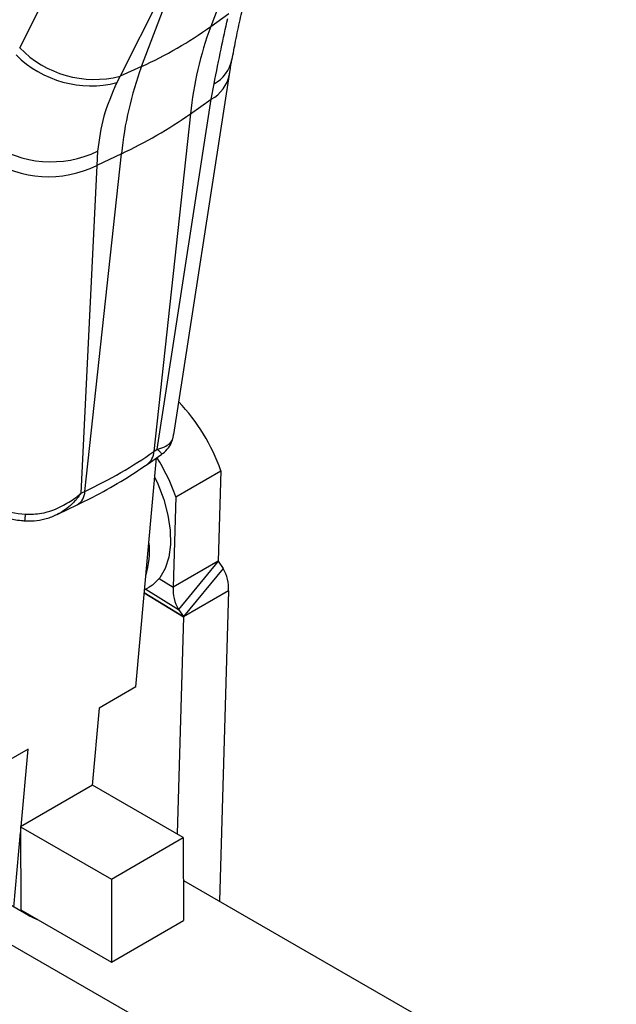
# Model space of a CAD drawing. Extents: x 144 to 818, y 5 to 576.
# Tile 47 of 49: x 720 to 798, y 346 to 475. Entities that reach past the tile are written whole.
import ezdxf

# ---------------------------------------------------------------- set-up
doc = ezdxf.new("R2010")
doc.units = 0
doc.header["$LTSCALE"] = 2
doc.layers.get('0').update_dxf_attribs({"linetype": 'CONTINUOUS'})

msp = doc.modelspace()

# ---------------------------------------------------------------- linework, layer by layer
at = {"color": 7, "linetype": 'CONTINUOUS'}
for p, q in [((751.1216, 490.319), (744.9702, 474.0566)), ((719.8861, 471.2713), (728.7211, 488.7627)), ((741.9046, 485.0142), (733.0696, 467.5229)), ((735.8881, 468.8136), (742.0396, 485.076)), ((744.9702, 474.0566), (747.3599, 475.7725)), ((735.8881, 468.8136), (733.0696, 467.5229)), ((733.0696, 467.5229), (732.6444, 466.6886)), ((740.1251, 420.5053), (747.4334, 467.77)), ((745.0434, 464.4995), (745.4051, 466.5235)), ((737.9397, 418.5583), (745.0434, 464.4995)), ((742.3283, 462.5987), (745.0434, 464.4995)), ((742.3283, 462.5987), (737.5189, 418.2644)), ((730.1213, 457.7004), (730.0145, 455.8235)), ((728.4368, 413.0214), (733.2462, 457.3557)), ((733.2462, 457.3557), (730.0145, 455.8235)), ((730.0145, 455.8235), (727.9356, 412.7831)), ((736.6255, 416.5766), (738.5723, 417.9363)), ((737.5189, 418.2644), (737.9397, 418.5583)), ((735.1212, 387.3623), (737.8701, 417.4458)), ((740.3918, 412.333), (746.2999, 415.7437)), ((746.2999, 415.7437), (745.957, 403.8933)), ((727.9356, 412.7831), (728.4368, 413.0214)), ((740.3918, 412.333), (740.0489, 400.4827)), ((724.8772, 410.0532), (727.4492, 411.2763)), ((745.957, 403.8933), (740.0489, 400.4827)), ((745.9658, 403.8568), (740.7522, 397.5497)), ((745.9658, 403.8568), (746.6044, 402.9163)), ((746.6044, 402.9163), (741.3908, 396.6092)), ((736.2862, 400.1116), (736.8848, 400.4572)), ((747.3077, 399.9834), (741.3996, 396.5727)), ((747.3077, 399.9834), (746.1288, 359.2388)), ((740.7522, 397.5497), (741.3908, 396.6092)), ((741.3996, 396.5727), (740.575, 368.074)), ((735.1212, 387.3623), (730.3204, 384.5908)), ((730.3204, 384.5908), (729.3916, 374.426)), ((721.0163, 379.2197), (716.2154, 376.4482)), ((720.0875, 369.0549), (721.0163, 379.2197)), ((729.466, 374.469), (720.0131, 369.0119)), ((741.3752, 367.6134), (729.466, 374.469)), ((720.0131, 369.0119), (731.9223, 362.1563)), ((720.0131, 369.0119), (720.0264, 358.0884)), ((719.1214, 358.4807), (720.014, 368.2505)), ((731.9223, 362.1563), (741.3752, 367.6134)), ((741.3752, 367.6134), (741.3885, 356.6898)), ((721.0313, 357.3812), (711.9464, 362.611)), ((731.9223, 362.1563), (731.9356, 351.2328)), ((741.382, 361.9712), (798.2385, 329.2412)), ((720.0264, 358.0884), (731.9356, 351.2328)), ((711.7999, 357.5464), (786.1595, 314.7405)), ((721.0313, 357.3812), (722.1763, 356.8508)), ((731.9356, 351.2328), (741.3885, 356.6898))]:
    msp.add_line(p, q, dxfattribs=at)
at = {"color": 8, "linetype": 'CONTINUOUS'}
for p, q in [((738.217, 401.6097), (740.0489, 400.4827)), ((736.2522, 399.7396), (741.3996, 396.5727)), ((736.2549, 399.7691), (741.3908, 396.6092)), ((736.442, 400.2015), (740.7522, 397.5497))]:
    msp.add_line(p, q, dxfattribs=at)
at = {"color": 7, "linetype": 'CONTINUOUS', "flags": 128}
msp.add_lwpolyline([(737.6335, 414.8568), (738.0122, 414.0459), (738.8069, 411.986), (739.3626, 409.9349), (739.664, 407.9486), (739.703, 406.0812), (739.4785, 404.3837), (738.9967, 402.9023), (738.2706, 401.6775), (737.3201, 400.7427), (736.8848, 400.4572)], dxfattribs=at)
at = {"color": 7, "linetype": 'CONTINUOUS'}
for centre, radius, start, end in [((713.3875, 518.2778), 54.3413, 294.460223, 305.5344), ((788.7159, 457.9365), 46.6212, 159.771337, 174.260745), ((729.7387, 480.866), 13.7526, 224.240041, 284.016171), ((729.2472, 480.196), 13.9281, 225.125566, 284.117182), ((779.6338, 452.6935), 46.6212, 159.771337, 174.260745), ((706.6288, 513.951), 62.5421, 295.18811, 304.806513), ((724.0045, 470.3551), 14.0555, 235.120975, 295.79742), ((723.6597, 468.7008), 14.36, 236.932894, 296.265538), ((722.1101, 407.2195), 25.6477, 19.411831, 43.258699), ((715.9302, 403.6573), 25.9546, 19.527907, 32.15251), ((725.6951, 405.1803), 11.239, 343.152072, 6.406377), ((746.0186, 403.8888), 0.0618, 175.803553, 211.16107), ((742.3575, 400.3472), 4.9635, 355.796379, 31.171279), ((744.9991, 400.1188), 4.9635, 175.796444, 211.171214), ((741.338, 396.5773), 0.0618, 355.796099, 31.163837)]:
    msp.add_arc(centre, radius, start, end, dxfattribs=at)
at = {"color": 8, "linetype": 'CONTINUOUS'}
for centre, radius, start, end in [((743.0236, 470.7589), 4.859, 299.348875, 347.367004), ((742.7751, 468.6657), 4.7437, 298.566049, 349.116342), ((735.2851, 418.3664), 2.2361, 306.797267, 357.384449), ((726.412, 413.0152), 2.0248, 300.814985, 0.175052), ((710.0656, 410.716), 10.6044, 351.621616, 356.283184)]:
    msp.add_arc(centre, radius, start, end, dxfattribs=at)
at = {"color": 7, "linetype": 'CONTINUOUS'}
for centre, major_axis, ratio, start_param, end_param in [((681.3312, 451.503), (73.3757, -6.7947), 0.63256055, 5.46654136, 5.64107428), ((721.1415, 416.7768), (10.4959, -0.8386), 0.64260357, 3.97479784, 4.71668573)]:
    msp.add_ellipse(centre, major_axis=major_axis, ratio=ratio, start_param=start_param, end_param=end_param, dxfattribs=at)
for points, knots in [([(747.7681, 469.6943), (747.9276, 470.5227), (748.2828, 472.3675), (748.8289, 474.9556), (749.3373, 477.245), (749.6378, 478.4914), (749.758, 478.9903)], [0, 0, 0, 0, 0.23357468, 0.52018648, 0.80798027, 1, 1, 1, 1]), ([(745.4051, 466.5235), (745.7224, 468.1035), (746.364, 471.2984), (746.9194, 473.8179), (747.2002, 475.0915)], [0, 0, 0, 0, 0.49452592, 1, 1, 1, 1]), ([(747.4334, 467.77), (747.4592, 467.9343), (747.5622, 468.5913), (747.6801, 469.233), (747.7684, 469.7142)], [0, 0, 0, 0, 0.25014296, 1, 1, 1, 1]), ([(732.6444, 466.6886), (732, 465.2307), (730.6969, 462.2823), (730.3146, 459.239), (730.1213, 457.7004)], [0, 0, 0, 0, 0.49444499, 1, 1, 1, 1]), ([(738.5621, 417.9513), (738.6114, 417.9787), (738.9481, 418.1652), (739.4765, 418.7717), (739.9692, 419.656), (740.0706, 420.284), (740.1145, 420.5564)], [0, 0, 0, 0, 0.05641436, 0.38507042, 0.73334057, 1, 1, 1, 1]), ([(727.4492, 411.2763), (728.1318, 411.6095), (730.0977, 412.5691), (733.2143, 414.2985), (735.4833, 415.8138), (736.6255, 416.5766)], [0, 0, 0, 0, 0.20893016, 0.60176527, 1, 1, 1, 1]), ([(720.6477, 410.0286), (721.3502, 410.0399), (723.0825, 410.0677), (725.4086, 411.0053), (726.9969, 412.0264), (727.7072, 412.5921), (727.8697, 412.7274), (727.917, 412.7673), (727.9304, 412.7787), (727.9356, 412.7831)], [0, 0, 0, 0, 0.26143161, 0.64467581, 0.91587027, 0.97613821, 0.99317644, 0.99736905, 1, 1, 1, 1]), ([(714.0538, 411.3824), (714.3246, 411.2055), (715.0765, 410.7145), (716.4666, 410.066), (718.2244, 409.511), (719.6164, 409.2585), (720.398, 409.1856), (720.5569, 409.1708)], [0, 0, 0, 0, 0.14749396, 0.4095239, 0.67143352, 0.93323756, 1, 1, 1, 1]), ([(720.5581, 409.1804), (720.974, 409.1635), (721.8619, 409.1277), (723.2365, 409.4135), (724.2756, 409.7378), (724.8073, 410.0332), (724.8921, 410.0803)], [0, 0, 0, 0, 0.2776713, 0.59275571, 0.9350594, 1, 1, 1, 1])]:
    msp.add_open_spline(points, degree=3, knots=knots, dxfattribs=at)
at = {"color": 8, "linetype": 'CONTINUOUS'}
for points, knots in [([(737.9397, 418.5583), (737.9437, 418.5592), (737.9539, 418.5615), (737.9897, 418.5696), (738.1105, 418.5978), (738.6095, 418.7292), (739.4445, 419.1289), (740.0379, 419.7056), (740.0744, 420.3908), (740.0808, 420.5111)], [0, 0, 0, 0, 0.00320792, 0.00831998, 0.02909472, 0.1025795, 0.4332473, 0.9005375, 1, 1, 1, 1]), ([(738.5659, 417.945), (738.5671, 417.9482), (738.5703, 417.9568), (738.4666, 418.0726), (738.313, 418.2234), (738.1931, 418.3348), (738.108, 418.4114), (738.05, 418.4628), (738.0113, 418.4965), (737.986, 418.5185), (737.9695, 418.5327), (737.9579, 418.5427), (737.9508, 418.5489), (737.9448, 418.554), (737.9419, 418.5565), (737.9397, 418.5583)], [0, 0, 0, 0, 0.182322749, 0.497203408, 0.682899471, 0.798257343, 0.871219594, 0.917683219, 0.94735388, 0.966323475, 0.978454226, 0.986217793, 0.993317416, 0.995038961, 1, 1, 1, 1]), ([(727.9356, 412.7831), (727.9322, 412.778), (727.9276, 412.7712), (727.918, 412.7571), (727.9064, 412.7401), (727.8875, 412.7125), (727.8601, 412.673), (727.8169, 412.6114), (727.7485, 412.5159), (727.6392, 412.368), (727.462, 412.1398), (727.1668, 411.7897), (726.6505, 411.2447), (725.9523, 410.695), (725.3324, 410.2318), (724.9679, 410.13), (724.879, 410.1052)], [0, 0, 0, 0, 0.00434188, 0.00584856, 0.01206212, 0.01885675, 0.02947352, 0.04607561, 0.07204322, 0.11270795, 0.17656413, 0.27752475, 0.44004498, 0.71562691, 0.93071371, 1, 1, 1, 1])]:
    msp.add_open_spline(points, degree=3, knots=knots, dxfattribs=at)

doc.saveas('drawing.dxf')
